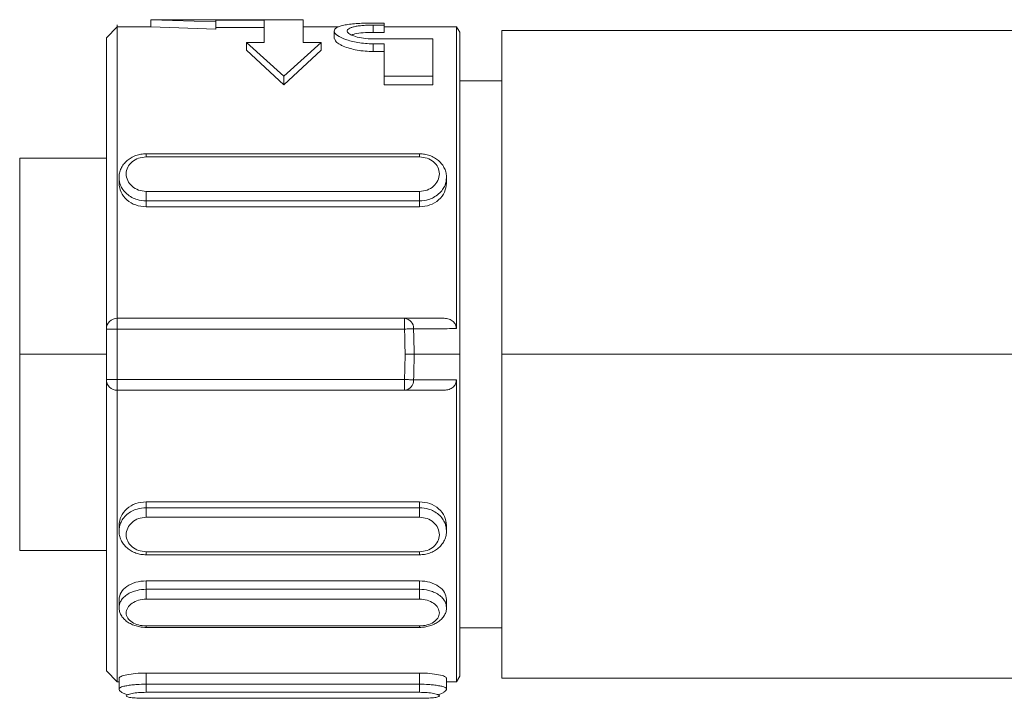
# Model space of a CAD drawing. Header units: millimetres. Extents: x -450 to 1924, y -64 to 425.
# Tile 5 of 41: x -239 to -211, y 153 to 172. Entities that reach past the tile are written whole.
import ezdxf

# ---------------------------------------------------------------- set-up
doc = ezdxf.new("R2010")
doc.units = ezdxf.units.MM

# ---------------------------------------------------------------- blocks, each defined once
blk = doc.blocks.new('Drawing View2')
at = {"color": 7, "linetype": 'Continuous', "lineweight": 18}
for p, q in [((-898.7, 18.1), (-899, 17.8)), ((-897.763, 18.1), (-898.7, 18.1)), ((-893.533, 18.3), (-897.766, 18.3)), ((-897.763, 18.3), (-895.963, 18.242)), ((-897.763, 18.1), (-897.763, 18.3)), ((-897.763, 18.1), (-895.963, 18.041)), ((-895.963, 18.284), (-894.613, 18.284)), ((-895.963, 18.284), (-895.963, 18.242)), ((-895.963, 18.041), (-895.963, 18.242)), ((-895.963, 18.084), (-894.613, 18.084)), ((-894.613, 18.284), (-894.613, 17.666)), ((-893.533, 18.3), (-893.533, 17.666)), ((-892.556, 18.1), (-893.533, 18.1)), ((-891.589, 18.208), (-891.283, 18.208)), ((-891.589, 18.15), (-891.283, 18.15)), ((-891.589, 17.946), (-891.589, 18.15)), ((-891.283, 18.208), (-891.283, 18.15)), ((-891.283, 17.946), (-891.283, 18.15)), ((-889.277, 18.1), (-891.283, 18.1)), ((-889.18, 17.95), (-889.277, 18.1)), ((-889.277, 18.1), (-889.277, 9.713)), ((-899, 9.7), (-899, 17.8)), ((-892.669, 17.988), (-892.669, 17.781)), ((-891.589, 17.946), (-891.283, 17.946)), ((-889.18, 9), (-889.18, 17.95)), ((-873.41, 18), (-888.01, 18)), ((-888.01, 18), (-888.01, 9)), ((-895.108, 17.451), (-895.108, 17.666)), ((-895.108, 17.666), (-894.073, 16.727)), ((-895.108, 17.666), (-894.613, 17.666)), ((-893.038, 17.666), (-894.073, 16.727)), ((-893.533, 17.666), (-893.038, 17.666)), ((-893.038, 17.451), (-893.038, 17.666)), ((-891.589, 17.766), (-889.933, 17.766)), ((-891.589, 17.631), (-891.283, 17.631)), ((-891.589, 17.415), (-891.589, 17.631)), ((-891.283, 17.631), (-891.283, 16.727)), ((-889.933, 17.766), (-889.933, 16.727)), ((-895.108, 17.451), (-894.073, 16.486)), ((-893.038, 17.451), (-894.073, 16.486)), ((-891.589, 17.415), (-891.283, 17.415)), ((-894.073, 16.486), (-894.073, 16.727)), ((-891.283, 16.727), (-889.933, 16.727)), ((-891.283, 16.486), (-891.283, 16.727)), ((-889.933, 16.486), (-889.933, 16.727)), ((-891.283, 16.486), (-889.933, 16.486)), ((-888.01, 16.6), (-889.18, 16.6)), ((-890.3, 14.572), (-897.9, 14.572)), ((-897.9, 14.568), (-897.9, 14.568)), ((-890.3, 14.568), (-890.3, 14.568)), ((-899, 14.45), (-901.41, 14.45)), ((-901.41, 9), (-901.41, 14.45)), ((-890.3, 14.486), (-897.9, 14.486)), ((-898.65, 13.911), (-898.65, 13.755)), ((-889.55, 13.755), (-889.55, 13.911)), ((-897.9, 13.528), (-890.3, 13.528)), ((-897.9, 13.264), (-890.3, 13.264)), ((-897.9, 13.099), (-897.9, 13.264)), ((-890.3, 13.099), (-890.3, 13.264)), ((-897.9, 13.099), (-890.3, 13.099)), ((-898.7, 9.7), (-898.7, 10)), ((-898.7, 10), (-890.718, 10)), ((-890.718, 9.7), (-890.718, 10)), ((-899, 9.7), (-898.7, 9.7)), ((-899, 8.3), (-899, 9.7)), ((-898.7, 8.3), (-898.7, 9.7)), ((-898.7, 9.7), (-890.718, 9.7)), ((-901.41, 3.55), (-901.41, 9)), ((-899, 9), (-901.41, 9)), ((-890.703, 9), (-890.452, 9)), ((-889.18, 9), (-890.452, 9)), ((-889.18, 0.05), (-889.18, 9)), ((-888.01, 9), (-888.01, 0)), ((-888.01, 9), (-872.636, 9)), ((-898.7, 8.3), (-899, 8.3)), ((-899, 0.2), (-899, 8.3)), ((-898.7, 8.3), (-890.718, 8.3)), ((-898.7, 8), (-898.7, 8.3)), ((-890.718, 8), (-890.718, 8.3)), ((-889.277, 8.287), (-889.277, -0.1)), ((-898.7, 8), (-890.718, 8)), ((-898.7, 8), (-898.7, -0.1)), ((-897.9, 4.901), (-890.3, 4.901)), ((-897.9, 4.736), (-897.9, 4.901)), ((-890.3, 4.736), (-897.9, 4.736)), ((-890.3, 4.736), (-890.3, 4.901)), ((-890.3, 4.472), (-897.9, 4.472)), ((-898.65, 4.245), (-898.65, 4.089)), ((-889.55, 4.089), (-889.55, 4.245)), ((-901.41, 3.55), (-899, 3.55)), ((-897.9, 3.514), (-890.3, 3.514)), ((-897.9, 3.432), (-897.9, 3.432)), ((-897.9, 3.428), (-890.3, 3.428)), ((-890.3, 3.432), (-890.3, 3.432)), ((-897.9, 2.705), (-890.3, 2.705)), ((-897.9, 2.469), (-897.9, 2.705)), ((-890.3, 2.469), (-897.9, 2.469)), ((-890.3, 2.469), (-890.3, 2.705)), ((-890.3, 2.195), (-897.9, 2.195)), ((-898.65, 2.185), (-898.65, 1.96)), ((-889.55, 1.96), (-889.55, 2.185)), ((-897.9, 1.45), (-890.3, 1.45)), ((-897.9, 1.41), (-897.9, 1.409)), ((-897.9, 1.407), (-890.3, 1.407)), ((-889.18, 1.4), (-888.01, 1.4)), ((-899, 0.2), (-898.7, -0.1)), ((-897.9, 0.141), (-890.3, 0.141)), ((-897.9, -0.17), (-897.9, 0.141)), ((-890.3, -0.17), (-890.3, 0.141)), ((-889.277, -0.1), (-889.18, 0.05)), ((-888.01, 0), (-873.41, 0)), ((-898.7, -0.1), (-898.65, -0.1)), ((-898.65, 0), (-898.65, -0.297)), ((-890.3, -0.17), (-897.9, -0.17)), ((-889.55, -0.297), (-889.55, 0)), ((-889.55, -0.1), (-889.277, -0.1)), ((-890.3, -0.395), (-897.9, -0.395)), ((-897.9, -0.561), (-897.9, -0.56)), ((-897.9, -0.561), (-890.3, -0.561)), ((-897.9, -0.562), (-890.3, -0.562)), ((-890.3, -0.561), (-890.3, -0.56))]:
    blk.add_line(p, q, dxfattribs=at)
at = {"color": 7, "linetype": 'Continuous', "lineweight": 18, "flags": 128}
for points in [[(-890.718, 9.7), (-890.681, 9.702), (-890.644, 9.703), (-890.609, 9.705), (-890.575, 9.706), (-890.543, 9.707), (-890.514, 9.709), (-890.489, 9.71), (-890.467, 9.711)], [(-890.718, 8.3), (-890.681, 8.298), (-890.644, 8.297), (-890.609, 8.295), (-890.575, 8.294), (-890.543, 8.293), (-890.514, 8.291), (-890.489, 8.29), (-890.467, 8.289)]]:
    blk.add_lwpolyline(points, dxfattribs=at)
at = {"color": 7, "linetype": 'Continuous', "lineweight": 18}
for centre, radius, start, end in [((-898.7, 9.7), 0.3, 90, 180), ((-890.743, 9.724), 0.277, 357.2241, 84.7868), ((-898.7, 8.3), 0.3, 180, 270), ((-890.743, 8.276), 0.277, 275.2132, 2.7759)]:
    blk.add_arc(centre, radius, start, end, dxfattribs=at)
for points, knots in [([(-898.7, 18.1), (-898.7, 18.1), (-898.7, 18.3), (-898.7, 17.599), (-898.7, 15.954), (-898.7, 13.257), (-898.7, 11.086), (-898.7, 10)], [0, 0, 0, 0, 0.000001, 0.250001, 0.500001, 0.75, 1, 1, 1, 1]), ([(-891.589, 18.208), (-891.662, 18.207), (-891.808, 18.206), (-892.017, 18.196), (-892.209, 18.18), (-892.375, 18.156), (-892.511, 18.124), (-892.639, 18.069), (-892.696, 17.982), (-892.601, 17.863), (-892.372, 17.746), (-892.082, 17.671), (-891.808, 17.636), (-891.662, 17.632), (-891.589, 17.631)], [0, 0, 0, 0, 0.0633012, 0.126596, 0.1899737, 0.253483, 0.3175476, 0.3817535, 0.5101148, 0.6321715, 0.7495941, 0.8730421, 0.9368131, 1, 1, 1, 1]), ([(-891.589, 17.766), (-891.68, 17.77), (-891.863, 17.777), (-892.093, 17.83), (-892.254, 17.9), (-892.314, 17.965), (-892.308, 18.014), (-892.273, 18.05), (-892.209, 18.081), (-892.118, 18.106), (-892.006, 18.126), (-891.877, 18.14), (-891.736, 18.148), (-891.638, 18.149), (-891.589, 18.15)], [0, 0, 0, 0, 0.117956, 0.237518, 0.355416, 0.477991, 0.544342, 0.610619, 0.677204, 0.743751, 0.808134, 0.872387, 0.936249, 1, 1, 1, 1]), ([(-892.183, 17.877), (-892.157, 17.887), (-892.082, 17.915), (-891.869, 17.94), (-891.683, 17.944), (-891.589, 17.946)], [0, 0, 0, 0, 0.217275, 0.60808, 1, 1, 1, 1]), ([(-892.659, 17.781), (-892.654, 17.75), (-892.645, 17.694), (-892.533, 17.619), (-892.402, 17.554), (-892.245, 17.499), (-892.038, 17.451), (-891.819, 17.421), (-891.665, 17.417), (-891.589, 17.415)], [0, 0, 0, 0, 0.195304, 0.356358, 0.449107, 0.602466, 0.734571, 0.870465, 1, 1, 1, 1]), ([(-897.9, 14.571), (-897.947, 14.57), (-898.043, 14.566), (-898.183, 14.528), (-898.315, 14.468), (-898.431, 14.385), (-898.528, 14.283), (-898.598, 14.165), (-898.643, 14.036), (-898.648, 13.946), (-898.65, 13.902)], [0, 0, 0, 0, 0.121255, 0.244092, 0.368308, 0.493619, 0.619716, 0.746317, 0.873154, 1, 1, 1, 1]), ([(-897.9, 14.486), (-897.9, 14.505), (-897.9, 14.543), (-897.9, 14.569), (-897.9, 14.568), (-897.9, 14.568)], [0, 0, 0, 0, 0.425645, 0.851289, 1, 1, 1, 1]), ([(-889.55, 13.902), (-889.552, 13.946), (-889.557, 14.036), (-889.602, 14.165), (-889.672, 14.283), (-889.769, 14.385), (-889.885, 14.468), (-890.017, 14.528), (-890.157, 14.566), (-890.253, 14.57), (-890.3, 14.571)], [0, 0, 0, 0, 0.126846, 0.253683, 0.380284, 0.506381, 0.631692, 0.755908, 0.878745, 1, 1, 1, 1]), ([(-890.3, 14.486), (-890.3, 14.505), (-890.3, 14.543), (-890.3, 14.569), (-890.3, 14.568), (-890.3, 14.568)], [0, 0, 0, 0, 0.42565, 0.8513, 1, 1, 1, 1]), ([(-897.9, 14.486), (-897.972, 14.479), (-898.116, 14.465), (-898.299, 14.358), (-898.422, 14.203), (-898.464, 14.016), (-898.421, 13.827), (-898.299, 13.665), (-898.116, 13.551), (-897.972, 13.536), (-897.9, 13.528)], [0, 0, 0, 0, 0.123327, 0.248039, 0.373729, 0.500052, 0.626334, 0.751958, 0.876621, 1, 1, 1, 1]), ([(-890.3, 13.528), (-890.228, 13.536), (-890.084, 13.551), (-889.901, 13.665), (-889.779, 13.827), (-889.736, 14.016), (-889.778, 14.203), (-889.901, 14.358), (-890.084, 14.465), (-890.228, 14.479), (-890.3, 14.486)], [0, 0, 0, 0, 0.123379, 0.248042, 0.373666, 0.499948, 0.626271, 0.751961, 0.876673, 1, 1, 1, 1]), ([(-898.65, 13.909), (-898.641, 13.837), (-898.628, 13.721), (-898.541, 13.568), (-898.435, 13.451), (-898.3, 13.359), (-898.122, 13.282), (-897.985, 13.271), (-897.9, 13.264)], [0, 0, 0, 0, 0.213659, 0.347689, 0.498768, 0.649987, 0.784074, 1, 1, 1, 1]), ([(-898.65, 13.755), (-898.639, 13.671), (-898.616, 13.502), (-898.443, 13.284), (-898.195, 13.129), (-897.998, 13.109), (-897.9, 13.099)], [0, 0, 0, 0, 0.249686, 0.5, 0.750456, 1, 1, 1, 1]), ([(-890.3, 13.264), (-890.215, 13.271), (-890.078, 13.282), (-889.9, 13.359), (-889.765, 13.451), (-889.659, 13.568), (-889.572, 13.721), (-889.559, 13.837), (-889.55, 13.909)], [0, 0, 0, 0, 0.215926, 0.350013, 0.501231, 0.652319, 0.786352, 1, 1, 1, 1]), ([(-890.3, 13.099), (-890.202, 13.109), (-890.005, 13.129), (-889.757, 13.284), (-889.584, 13.502), (-889.561, 13.671), (-889.55, 13.755)], [0, 0, 0, 0, 0.249544, 0.499999, 0.750313, 1, 1, 1, 1]), ([(-890.718, 10), (-890.508, 10), (-890.141, 10), (-889.774, 10), (-889.617, 10)], [0, 0, 0, 0, 0.573206, 1, 1, 1, 1]), ([(-889.617, 10), (-889.57, 9.996), (-889.48, 9.987), (-889.384, 9.93), (-889.329, 9.87), (-889.299, 9.821), (-889.281, 9.767), (-889.279, 9.731), (-889.277, 9.713)], [0, 0, 0, 0, 0.284304, 0.540981, 0.660138, 0.778134, 0.889103, 1, 1, 1, 1]), ([(-890.703, 9), (-890.704, 9.131), (-890.705, 9.364), (-890.714, 9.597), (-890.718, 9.7)], [0, 0, 0, 0, 0.55979, 1, 1, 1, 1]), ([(-890.467, 9.711), (-890.239, 9.711), (-889.842, 9.712), (-889.446, 9.712), (-889.277, 9.713)], [0, 0, 0, 0, 0.574701, 1, 1, 1, 1]), ([(-890.452, 9), (-890.452, 9.133), (-890.454, 9.37), (-890.463, 9.606), (-890.467, 9.711)], [0, 0, 0, 0, 0.559812, 1, 1, 1, 1]), ([(-890.718, 8.3), (-890.713, 8.43), (-890.705, 8.664), (-890.704, 8.897), (-890.703, 9)], [0, 0, 0, 0, 0.5591326, 1, 1, 1, 1]), ([(-890.467, 8.289), (-890.462, 8.422), (-890.453, 8.659), (-890.452, 8.896), (-890.452, 9)], [0, 0, 0, 0, 0.559126, 1, 1, 1, 1]), ([(-889.277, 8.287), (-889.49, 8.288), (-889.886, 8.288), (-890.283, 8.289), (-890.467, 8.289)], [0, 0, 0, 0, 0.536896, 1, 1, 1, 1]), ([(-889.277, 8.287), (-889.279, 8.269), (-889.281, 8.233), (-889.299, 8.179), (-889.329, 8.13), (-889.384, 8.07), (-889.48, 8.013), (-889.57, 8.004), (-889.617, 8)], [0, 0, 0, 0, 0.110875, 0.221865, 0.339814, 0.459018, 0.715696, 1, 1, 1, 1]), ([(-889.617, 8), (-889.814, 8), (-890.181, 8), (-890.548, 8), (-890.718, 8)], [0, 0, 0, 0, 0.537091, 1, 1, 1, 1]), ([(-897.9, 4.901), (-897.998, 4.891), (-898.195, 4.871), (-898.443, 4.716), (-898.616, 4.498), (-898.639, 4.329), (-898.65, 4.245)], [0, 0, 0, 0, 0.249544, 0.5, 0.750314, 1, 1, 1, 1]), ([(-897.9, 4.736), (-897.985, 4.729), (-898.122, 4.718), (-898.3, 4.641), (-898.435, 4.549), (-898.541, 4.432), (-898.628, 4.28), (-898.641, 4.163), (-898.65, 4.091)], [0, 0, 0, 0, 0.216065, 0.350124, 0.501248, 0.652323, 0.786354, 1, 1, 1, 1]), ([(-889.55, 4.245), (-889.561, 4.329), (-889.584, 4.498), (-889.757, 4.716), (-890.005, 4.871), (-890.202, 4.891), (-890.3, 4.901)], [0, 0, 0, 0, 0.249687, 0.500001, 0.750456, 1, 1, 1, 1]), ([(-889.55, 4.091), (-889.559, 4.163), (-889.572, 4.28), (-889.659, 4.432), (-889.765, 4.549), (-889.9, 4.641), (-890.078, 4.718), (-890.215, 4.729), (-890.3, 4.736)], [0, 0, 0, 0, 0.213656, 0.347684, 0.49875, 0.649875, 0.783934, 1, 1, 1, 1]), ([(-897.9, 4.472), (-897.972, 4.464), (-898.116, 4.449), (-898.299, 4.335), (-898.422, 4.173), (-898.464, 3.983), (-898.421, 3.797), (-898.299, 3.642), (-898.116, 3.535), (-897.972, 3.521), (-897.9, 3.514)], [0, 0, 0, 0, 0.123327, 0.248039, 0.373729, 0.500052, 0.626334, 0.751958, 0.876621, 1, 1, 1, 1]), ([(-890.3, 3.514), (-890.228, 3.521), (-890.084, 3.535), (-889.901, 3.642), (-889.779, 3.797), (-889.736, 3.983), (-889.778, 4.173), (-889.901, 4.335), (-890.084, 4.449), (-890.228, 4.464), (-890.3, 4.472)], [0, 0, 0, 0, 0.123379, 0.248042, 0.373666, 0.499948, 0.626271, 0.751961, 0.876673, 1, 1, 1, 1]), ([(-898.65, 4.099), (-898.648, 4.054), (-898.643, 3.964), (-898.598, 3.835), (-898.528, 3.718), (-898.431, 3.615), (-898.315, 3.532), (-898.183, 3.472), (-898.043, 3.434), (-897.947, 3.43), (-897.9, 3.429)], [0, 0, 0, 0, 0.126847, 0.253686, 0.380287, 0.506384, 0.631694, 0.755917, 0.878746, 1, 1, 1, 1]), ([(-890.3, 3.429), (-890.253, 3.43), (-890.157, 3.434), (-890.017, 3.472), (-889.885, 3.532), (-889.769, 3.615), (-889.672, 3.718), (-889.602, 3.835), (-889.557, 3.964), (-889.552, 4.054), (-889.55, 4.099)], [0, 0, 0, 0, 0.121253, 0.244083, 0.368306, 0.493616, 0.619713, 0.746314, 0.873152, 1, 1, 1, 1]), ([(-897.9, 3.514), (-897.9, 3.495), (-897.9, 3.457), (-897.9, 3.431), (-897.9, 3.432), (-897.9, 3.432)], [0, 0, 0, 0, 0.425649, 0.851299, 1, 1, 1, 1]), ([(-890.3, 3.514), (-890.3, 3.495), (-890.3, 3.457), (-890.3, 3.431), (-890.3, 3.432), (-890.3, 3.432)], [0, 0, 0, 0, 0.425655, 0.85131, 1, 1, 1, 1]), ([(-897.9, 2.705), (-897.998, 2.696), (-898.195, 2.68), (-898.443, 2.556), (-898.616, 2.382), (-898.639, 2.25), (-898.65, 2.185)], [0, 0, 0, 0, 0.249544, 0.5, 0.750314, 1, 1, 1, 1]), ([(-897.9, 2.469), (-897.985, 2.463), (-898.122, 2.454), (-898.3, 2.393), (-898.435, 2.321), (-898.541, 2.228), (-898.629, 2.108), (-898.642, 2.017), (-898.65, 1.96)], [0, 0, 0, 0, 0.215508, 0.349336, 0.500262, 0.651051, 0.784824, 1, 1, 1, 1]), ([(-889.55, 2.185), (-889.561, 2.25), (-889.584, 2.382), (-889.757, 2.556), (-890.005, 2.68), (-890.202, 2.696), (-890.3, 2.705)], [0, 0, 0, 0, 0.249687, 0.500001, 0.750456, 1, 1, 1, 1]), ([(-889.55, 1.96), (-889.558, 2.017), (-889.571, 2.108), (-889.659, 2.228), (-889.765, 2.321), (-889.9, 2.393), (-890.078, 2.454), (-890.215, 2.463), (-890.3, 2.469)], [0, 0, 0, 0, 0.215171, 0.348941, 0.499716, 0.65055, 0.784351, 1, 1, 1, 1]), ([(-897.9, 2.195), (-897.972, 2.189), (-898.116, 2.177), (-898.299, 2.085), (-898.421, 1.957), (-898.464, 1.809), (-898.422, 1.665), (-898.299, 1.547), (-898.116, 1.466), (-897.972, 1.455), (-897.9, 1.45)], [0, 0, 0, 0, 0.123378, 0.248041, 0.373662, 0.49995, 0.626272, 0.751963, 0.876674, 1, 1, 1, 1]), ([(-890.3, 1.45), (-890.228, 1.455), (-890.084, 1.466), (-889.901, 1.547), (-889.779, 1.665), (-889.736, 1.809), (-889.778, 1.957), (-889.901, 2.085), (-890.084, 2.177), (-890.228, 2.189), (-890.3, 2.195)], [0, 0, 0, 0, 0.1233788, 0.2480421, 0.3736661, 0.4999483, 0.6262715, 0.7519612, 0.8766734, 1, 1, 1, 1]), ([(-898.65, 1.965), (-898.647, 1.928), (-898.642, 1.853), (-898.596, 1.746), (-898.523, 1.649), (-898.425, 1.564), (-898.308, 1.496), (-898.177, 1.446), (-898.038, 1.415), (-897.946, 1.41), (-897.9, 1.408)], [0, 0, 0, 0, 0.128075, 0.256093, 0.38368, 0.51041, 0.635837, 0.759499, 0.880986, 1, 1, 1, 1]), ([(-890.3, 1.408), (-890.254, 1.41), (-890.162, 1.415), (-890.023, 1.446), (-889.892, 1.496), (-889.775, 1.564), (-889.677, 1.649), (-889.604, 1.746), (-889.558, 1.853), (-889.553, 1.928), (-889.55, 1.965)], [0, 0, 0, 0, 0.119013, 0.240492, 0.364161, 0.489588, 0.616317, 0.743904, 0.871923, 1, 1, 1, 1]), ([(-897.9, 1.45), (-897.9, 1.436), (-897.9, 1.411), (-897.9, 1.41), (-897.9, 1.41)], [0, 0, 0, 0, 0.567495, 1, 1, 1, 1]), ([(-890.3, 1.45), (-890.3, 1.436), (-890.3, 1.41), (-890.3, 1.409), (-890.3, 1.409)], [0, 0, 0, 0, 0.528374, 1, 1, 1, 1]), ([(-897.9, 0.141), (-897.998, 0.139), (-898.195, 0.134), (-898.443, 0.095), (-898.616, 0.046), (-898.639, 0.015), (-898.65, 0)], [0, 0, 0, 0, 0.249544, 0.5, 0.750314, 1, 1, 1, 1]), ([(-889.55, 0), (-889.561, 0.015), (-889.584, 0.046), (-889.757, 0.095), (-890.005, 0.134), (-890.202, 0.139), (-890.3, 0.141)], [0, 0, 0, 0, 0.249687, 0.500001, 0.750456, 1, 1, 1, 1]), ([(-897.9, -0.17), (-897.985, -0.172), (-898.122, -0.174), (-898.3, -0.191), (-898.435, -0.21), (-898.541, -0.233), (-898.629, -0.263), (-898.642, -0.284), (-898.65, -0.297)], [0, 0, 0, 0, 0.215635, 0.349427, 0.500251, 0.651026, 0.784791, 1, 1, 1, 1]), ([(-889.55, -0.297), (-889.558, -0.284), (-889.571, -0.263), (-889.659, -0.233), (-889.765, -0.21), (-889.9, -0.191), (-890.078, -0.174), (-890.215, -0.172), (-890.3, -0.17)], [0, 0, 0, 0, 0.21522, 0.348981, 0.499748, 0.650572, 0.784364, 1, 1, 1, 1]), ([(-898.65, -0.295), (-898.647, -0.311), (-898.641, -0.342), (-898.592, -0.386), (-898.517, -0.428), (-898.446, -0.451), (-898.412, -0.463)], [0, 0, 0, 0, 0.252699, 0.505071, 0.755731, 1, 1, 1, 1]), ([(-897.9, -0.395), (-897.972, -0.397), (-898.116, -0.401), (-898.299, -0.426), (-898.422, -0.46), (-898.464, -0.495), (-898.421, -0.525), (-898.299, -0.547), (-898.116, -0.559), (-897.972, -0.561), (-897.9, -0.561)], [0, 0, 0, 0, 0.123327, 0.248039, 0.373729, 0.500052, 0.626334, 0.751958, 0.876621, 1, 1, 1, 1]), ([(-890.3, -0.561), (-890.228, -0.561), (-890.084, -0.559), (-889.901, -0.547), (-889.779, -0.525), (-889.736, -0.495), (-889.778, -0.46), (-889.901, -0.426), (-890.084, -0.401), (-890.228, -0.397), (-890.3, -0.395)], [0, 0, 0, 0, 0.123379, 0.248042, 0.373666, 0.499948, 0.626271, 0.751961, 0.876673, 1, 1, 1, 1]), ([(-889.788, -0.463), (-889.754, -0.451), (-889.683, -0.428), (-889.608, -0.386), (-889.559, -0.342), (-889.553, -0.311), (-889.55, -0.295)], [0, 0, 0, 0, 0.244266, 0.494927, 0.7473, 1, 1, 1, 1])]:
    blk.add_open_spline(points, degree=3, knots=knots, dxfattribs=at)
for points in [[(-897.9, 13.528), (-897.9, 13.505), (-897.9, 13.458), (-897.9, 13.381), (-897.9, 13.31), (-897.9, 13.279), (-897.9, 13.264)], [(-890.3, 13.528), (-890.3, 13.505), (-890.3, 13.458), (-890.3, 13.381), (-890.3, 13.31), (-890.3, 13.279), (-890.3, 13.264)], [(-897.9, 4.472), (-897.9, 4.495), (-897.9, 4.542), (-897.9, 4.619), (-897.9, 4.69), (-897.9, 4.721), (-897.9, 4.736)], [(-890.3, 4.472), (-890.3, 4.495), (-890.3, 4.542), (-890.3, 4.619), (-890.3, 4.69), (-890.3, 4.721), (-890.3, 4.736)], [(-897.9, 2.195), (-897.9, 2.214), (-897.9, 2.254), (-897.9, 2.33), (-897.9, 2.407), (-897.9, 2.448), (-897.9, 2.469)], [(-890.3, 2.195), (-890.3, 2.214), (-890.3, 2.254), (-890.3, 2.33), (-890.3, 2.407), (-890.3, 2.448), (-890.3, 2.469)], [(-897.9, -0.395), (-897.9, -0.387), (-897.9, -0.372), (-897.9, -0.316), (-897.9, -0.246), (-897.9, -0.195), (-897.9, -0.17)], [(-890.3, -0.395), (-890.3, -0.387), (-890.3, -0.372), (-890.3, -0.316), (-890.3, -0.246), (-890.3, -0.195), (-890.3, -0.17)]]:
    blk.add_open_spline(points, degree=3, dxfattribs=at)

msp = doc.modelspace()

# ---------------------------------------------------------------- block references
at = {"color": 7, "linetype": 'Continuous', "lineweight": 18}
msp.add_blockref('Drawing View2', (662.709, 153.483), dxfattribs=at)

doc.saveas('drawing.dxf')
